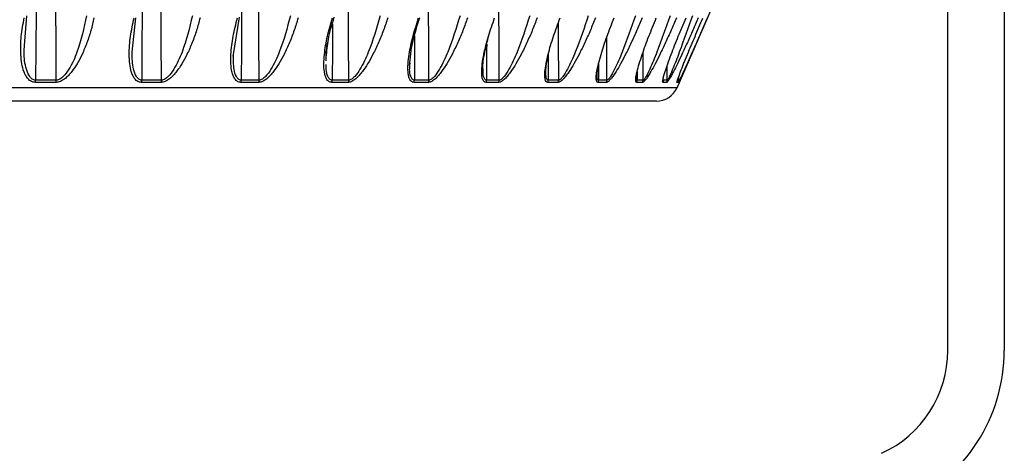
# Model space of a CAD drawing. Header units: millimetres. Extents: x -210 to 108, y -697 to -158.
# Tile 18 of 24: x 21 to 108, y -557 to -519. Entities that reach past the tile are written whole.
import ezdxf

# ---------------------------------------------------------------- set-up
doc = ezdxf.new("R2010")
doc.units = ezdxf.units.MM

msp = doc.modelspace()

# ---------------------------------------------------------------- linework, layer by layer
at = {"color": 7, "linetype": 'Continuous', "lineweight": 25}
for p, q in [((103.267, -548.082), (103.267, -408.947)), ((108.267, -408.947), (108.267, -548.082)), ((79.291, -524.849), (85.641, -510.336)), ((21.515, -521.123), (21.711, -518.483)), ((31.031, -521.705), (31.366, -518.661)), ((39.991, -522.087), (40.559, -518.618)), ((48.229, -522.462), (48.231, -522.139)), ((67.89, -521.863), (67.881, -524.18)), ((76.284, -524.18), (76.279, -521.715)), ((55.631, -522.878), (55.643, -522.659)), ((72.337, -522.781), (72.333, -524.18)), ((78.417, -524.18), (78.415, -522.878)), ((75.756, -523.426), (75.755, -524.18)), ((79.445, -524.18), (79.445, -523.839)), ((79.291, -524.849), (-137.757, -524.849)), ((24.305, -524.38), (22.468, -524.38)), ((33.618, -524.38), (31.865, -524.38)), ((33.643, -524.18), (31.889, -524.18)), ((42.259, -524.38), (40.664, -524.38)), ((42.287, -524.18), (40.691, -524.18)), ((50.192, -524.38), (48.719, -524.38)), ((57.286, -524.38), (55.999, -524.38)), ((63.513, -524.38), (62.382, -524.38)), ((63.549, -524.18), (62.417, -524.18)), ((68.771, -524.38), (67.844, -524.38)), ((68.809, -524.18), (67.881, -524.18)), ((73.038, -524.38), (72.294, -524.38)), ((73.077, -524.18), (72.333, -524.18)), ((76.244, -524.38), (75.714, -524.38)), ((76.284, -524.18), (75.755, -524.18)), ((78.375, -524.38), (78.049, -524.38)), ((79.403, -524.38), (79.279, -524.38))]:
    msp.add_line(p, q, dxfattribs=at)
at = {"color": 7, "linetype": 'Continuous', "lineweight": 25, "flags": 128}
for points in [[(22.534, -518.047), (22.508, -521.482), (22.488, -524.18)], [(24.326, -524.18), (24.3, -520.746), (24.28, -518.047)], [(31.932, -518.047), (31.908, -521.482), (31.889, -524.18)], [(33.643, -524.18), (33.619, -520.746), (33.6, -518.047)], [(40.731, -518.047), (40.709, -521.482), (40.691, -524.18)], [(42.287, -524.18), (42.264, -520.746), (42.247, -518.047)], [(50.222, -524.18), (50.202, -520.746), (50.186, -518.047)], [(57.319, -524.18), (57.302, -520.746), (57.288, -518.047)], [(63.549, -524.18), (63.534, -520.746), (63.522, -518.047)], [(48.779, -519.198), (48.766, -521.482), (48.749, -524.18)], [(68.809, -524.18), (68.796, -520.746), (68.79, -519.089)], [(56.052, -520.251), (56.046, -521.482), (56.031, -524.18)], [(73.077, -524.18), (73.067, -520.746), (73.066, -520.376)], [(62.432, -521.002), (62.43, -521.482), (62.417, -524.18)]]:
    msp.add_lwpolyline(points, dxfattribs=at)
at = {"color": 7, "linetype": 'Continuous', "lineweight": 25}
for centre, radius, start, end in [((21.497, -524.183), 0.991, 348.48864, 0.15091), ((23.367, -524.183), 0.958, 348.08589, 0.15277), ((31.044, -524.182), 0.845, 346.43542, 0.15657), ((32.82, -524.182), 0.822, 346.05443, 0.15651), ((39.947, -524.182), 0.744, 344.5302, 0.15243), ((41.558, -524.182), 0.728, 344.18678, 0.15062), ((48.077, -524.182), 0.672, 342.80231, 0.13972), ((49.562, -524.182), 0.661, 342.4883, 0.13641), ((55.412, -524.181), 0.62, 341.25565, 0.12026), ((56.708, -524.181), 0.611, 340.98362, 0.11598), ((61.837, -524.181), 0.581, 339.91169, 0.09654), ((62.975, -524.181), 0.574, 339.67476, 0.09167), ((67.329, -524.181), 0.552, 338.77151, 0.07108), ((68.262, -524.181), 0.547, 338.57882, 0.06627), ((71.803, -524.181), 0.53, 337.84939, 0.04668), ((72.55, -524.18), 0.527, 337.69583, 0.04227), ((75.239, -524.18), 0.515, 337.14497, 0.02563), ((75.771, -524.18), 0.513, 337.03631, 0.0222), ((77.459, -524.047), 2, 270, 336.37062), ((77.585, -524.18), 0.506, 336.66638, 0.01011), ((77.912, -524.18), 0.504, 336.59964, 0.00786), ((78.82, -524.18), 0.501, 336.41496, 0.00154), ((78.944, -524.18), 0.5, 336.38973, 0.00066), ((93.267, -548.082), 10, 294.41239, 0), ((93.267, -548.082), 15, 294.41239, 0)]:
    msp.add_arc(centre, radius, start, end, dxfattribs=at)
for points, knots in [([(22.468, -524.38), (22.348, -524.364), (22.091, -524.328), (21.817, -524.086), (21.606, -523.78), (21.412, -523.339), (21.254, -522.711), (21.148, -521.67), (21.185, -520.307), (21.38, -519.222), (21.477, -518.679)], [0, 0, 0, 0, 0.058953, 0.125513, 0.184149, 0.250987, 0.367434, 0.501751, 0.750786, 1, 1, 1, 1]), ([(27.661, -518.679), (27.576, -519.043), (27.406, -519.774), (27.052, -520.852), (26.643, -521.846), (26.199, -522.705), (25.783, -523.334), (25.409, -523.776), (25.073, -524.084), (24.701, -524.328), (24.432, -524.364), (24.305, -524.38)], [0, 0, 0, 0, 0.1671213, 0.3353636, 0.497583, 0.6317278, 0.7481727, 0.8152034, 0.874056, 0.9408545, 1, 1, 1, 1]), ([(26.995, -518.483), (26.767, -519.564), (26.426, -521.18), (25.626, -522.985), (25.063, -523.782), (24.705, -524.07), (24.487, -524.166), (24.379, -524.175), (24.326, -524.18)], [0, 0, 0, 0, 0.5130671, 0.7662611, 0.8878458, 0.9453059, 0.9729409, 1, 1, 1, 1]), ([(31.865, -524.38), (31.753, -524.364), (31.513, -524.328), (31.267, -524.085), (31.083, -523.778), (30.923, -523.337), (30.806, -522.709), (30.758, -521.671), (30.861, -520.308), (31.098, -519.222), (31.217, -518.678)], [0, 0, 0, 0, 0.0590467, 0.125735, 0.1844623, 0.2514116, 0.367628, 0.5016236, 0.7502705, 1, 1, 1, 1]), ([(37.053, -518.678), (36.954, -519.042), (36.757, -519.774), (36.37, -520.854), (35.936, -521.849), (35.476, -522.708), (35.056, -523.335), (34.684, -523.777), (34.353, -524.084), (33.992, -524.328), (33.738, -524.364), (33.618, -524.38)], [0, 0, 0, 0, 0.167221, 0.335728, 0.498319, 0.632114, 0.748277, 0.815271, 0.874092, 0.940871, 1, 1, 1, 1]), ([(36.375, -518.482), (36.117, -519.565), (35.732, -521.181), (34.909, -522.987), (34.349, -523.783), (34.002, -524.07), (33.794, -524.166), (33.693, -524.175), (33.643, -524.18)], [0, 0, 0, 0, 0.513824, 0.766382, 0.887902, 0.945467, 0.973036, 1, 1, 1, 1]), ([(40.664, -524.38), (40.561, -524.364), (40.341, -524.328), (40.126, -524.086), (39.972, -523.78), (39.847, -523.339), (39.771, -522.711), (39.781, -521.67), (39.949, -520.307), (40.227, -519.222), (40.366, -518.679)], [0, 0, 0, 0, 0.058953, 0.125513, 0.184149, 0.250987, 0.367434, 0.501751, 0.750786, 1, 1, 1, 1]), ([(45.735, -518.679), (45.625, -519.043), (45.403, -519.774), (44.988, -520.852), (44.535, -521.846), (44.064, -522.705), (43.642, -523.334), (43.275, -523.776), (42.953, -524.084), (42.607, -524.328), (42.37, -524.364), (42.259, -524.38)], [0, 0, 0, 0, 0.1671214, 0.3353632, 0.497583, 0.6317281, 0.7481727, 0.8152042, 0.874056, 0.9408547, 1, 1, 1, 1]), ([(45.054, -518.483), (44.769, -519.564), (44.344, -521.18), (43.507, -522.985), (42.956, -523.782), (42.624, -524.07), (42.427, -524.166), (42.333, -524.175), (42.287, -524.18)], [0, 0, 0, 0, 0.513067, 0.766261, 0.887846, 0.945306, 0.972941, 1, 1, 1, 1]), ([(48.719, -524.38), (48.626, -524.364), (48.428, -524.328), (48.246, -524.085), (48.123, -523.778), (48.034, -523.337), (48.001, -522.709), (48.07, -521.671), (48.3, -520.308), (48.615, -519.222), (48.773, -518.678)], [0, 0, 0, 0, 0.059047, 0.125735, 0.184462, 0.251412, 0.367628, 0.501624, 0.750271, 1, 1, 1, 1]), ([(48.233, -522.152), (48.277, -521.627), (48.375, -520.457), (48.733, -519.276), (48.93, -518.626)], [0, 0, 0, 0, 0.448996, 1, 1, 1, 1]), ([(53.675, -518.678), (53.553, -519.042), (53.309, -519.774), (52.869, -520.854), (52.4, -521.849), (51.923, -522.708), (51.505, -523.335), (51.147, -523.777), (50.838, -524.084), (50.51, -524.328), (50.293, -524.364), (50.192, -524.38)], [0, 0, 0, 0, 0.167221, 0.335728, 0.498319, 0.632114, 0.748277, 0.815271, 0.874092, 0.940871, 1, 1, 1, 1]), ([(52.996, -518.482), (52.687, -519.565), (52.225, -521.181), (51.383, -522.987), (50.847, -523.783), (50.533, -524.07), (50.35, -524.166), (50.265, -524.175), (50.222, -524.18)], [0, 0, 0, 0, 0.513824, 0.766382, 0.887902, 0.945467, 0.973036, 1, 1, 1, 1]), ([(55.999, -524.38), (55.917, -524.364), (55.743, -524.328), (55.596, -524.086), (55.505, -523.78), (55.453, -523.339), (55.463, -522.711), (55.589, -521.67), (55.88, -520.307), (56.23, -519.222), (56.405, -518.679)], [0, 0, 0, 0, 0.0589532, 0.1255132, 0.1841485, 0.2509866, 0.367434, 0.5017508, 0.7507855, 1, 1, 1, 1]), ([(55.606, -522.923), (55.671, -522.221), (55.804, -520.807), (56.284, -519.362), (56.527, -518.634)], [0, 0, 0, 0, 0.496138, 1, 1, 1, 1]), ([(60.739, -518.679), (60.608, -519.043), (60.345, -519.774), (59.886, -520.852), (59.407, -521.846), (58.929, -522.705), (58.518, -523.334), (58.172, -523.776), (57.878, -524.084), (57.572, -524.328), (57.377, -524.364), (57.286, -524.38)], [0, 0, 0, 0, 0.167121, 0.335363, 0.497583, 0.631728, 0.748173, 0.815204, 0.874056, 0.940855, 1, 1, 1, 1]), ([(60.071, -518.483), (59.741, -519.564), (59.249, -521.18), (58.41, -522.985), (57.894, -523.782), (57.601, -524.07), (57.434, -524.166), (57.357, -524.175), (57.319, -524.18)], [0, 0, 0, 0, 0.513067, 0.766261, 0.887846, 0.945306, 0.972941, 1, 1, 1, 1]), ([(62.382, -524.38), (62.312, -524.364), (62.163, -524.328), (62.053, -524.085), (61.996, -523.778), (61.982, -523.337), (62.034, -522.709), (62.216, -521.671), (62.565, -520.308), (62.945, -519.222), (63.136, -518.678)], [0, 0, 0, 0, 0.0590467, 0.125735, 0.1844623, 0.2514116, 0.367628, 0.5016236, 0.7502705, 1, 1, 1, 1]), ([(66.902, -518.678), (66.762, -519.042), (66.482, -519.774), (66.007, -520.854), (65.522, -521.849), (65.048, -522.708), (64.649, -523.335), (64.32, -523.777), (64.044, -524.084), (63.763, -524.328), (63.593, -524.364), (63.513, -524.38)], [0, 0, 0, 0, 0.167221, 0.335728, 0.498319, 0.632114, 0.748277, 0.815271, 0.874092, 0.940871, 1, 1, 1, 1]), ([(66.251, -518.482), (65.903, -519.565), (65.384, -521.181), (64.557, -522.987), (64.067, -523.783), (63.797, -524.07), (63.648, -524.166), (63.582, -524.175), (63.549, -524.18)], [0, 0, 0, 0, 0.513824, 0.766382, 0.887902, 0.945467, 0.973036, 1, 1, 1, 1]), ([(67.844, -524.38), (67.787, -524.364), (67.665, -524.328), (67.592, -524.086), (67.569, -523.78), (67.593, -523.339), (67.687, -522.711), (67.924, -521.67), (68.327, -520.307), (68.735, -519.222), (68.938, -518.679)], [0, 0, 0, 0, 0.058953, 0.125513, 0.184149, 0.250987, 0.367434, 0.501751, 0.750786, 1, 1, 1, 1]), ([(72.06, -518.679), (71.914, -519.043), (71.619, -519.774), (71.135, -520.852), (70.65, -521.846), (70.185, -522.705), (69.801, -523.334), (69.49, -523.776), (69.236, -524.084), (68.983, -524.328), (68.839, -524.364), (68.771, -524.38)], [0, 0, 0, 0, 0.167121, 0.335363, 0.497583, 0.631728, 0.748173, 0.815204, 0.874056, 0.940855, 1, 1, 1, 1]), ([(71.433, -518.483), (71.071, -519.564), (70.532, -521.18), (69.725, -522.985), (69.265, -523.782), (69.023, -524.07), (68.892, -524.166), (68.836, -524.175), (68.809, -524.18)], [0, 0, 0, 0, 0.5130671, 0.7662611, 0.8878458, 0.9453059, 0.9729409, 1, 1, 1, 1]), ([(72.294, -524.38), (72.25, -524.364), (72.157, -524.328), (72.122, -524.085), (72.133, -523.778), (72.195, -523.337), (72.331, -522.709), (72.619, -521.671), (73.071, -520.308), (73.502, -519.222), (73.717, -518.678)], [0, 0, 0, 0, 0.059047, 0.125735, 0.184462, 0.251412, 0.367628, 0.501624, 0.750271, 1, 1, 1, 1]), ([(76.194, -518.678), (76.042, -519.042), (75.736, -519.774), (75.246, -520.854), (74.764, -521.849), (74.313, -522.708), (73.949, -523.335), (73.662, -523.777), (73.432, -524.084), (73.209, -524.328), (73.093, -524.364), (73.038, -524.38)], [0, 0, 0, 0, 0.167221, 0.335728, 0.498319, 0.632114, 0.748277, 0.815271, 0.874092, 0.940871, 1, 1, 1, 1]), ([(75.596, -518.482), (75.224, -519.565), (74.669, -521.181), (73.891, -522.987), (73.467, -523.783), (73.253, -524.07), (73.144, -524.166), (73.099, -524.175), (73.077, -524.18)], [0, 0, 0, 0, 0.5138244, 0.7663822, 0.8879015, 0.9454668, 0.9730359, 1, 1, 1, 1]), ([(75.714, -524.38), (75.684, -524.364), (75.621, -524.328), (75.625, -524.086), (75.67, -523.78), (75.768, -523.339), (75.944, -522.711), (76.282, -521.67), (76.78, -520.307), (77.228, -519.222), (77.453, -518.679)], [0, 0, 0, 0, 0.058953, 0.125513, 0.184149, 0.250987, 0.367434, 0.501751, 0.750786, 1, 1, 1, 1]), ([(79.234, -518.679), (79.078, -519.043), (78.765, -519.774), (78.275, -520.852), (77.803, -521.846), (77.37, -522.705), (77.029, -523.334), (76.767, -523.776), (76.563, -524.084), (76.373, -524.328), (76.285, -524.364), (76.244, -524.38)], [0, 0, 0, 0, 0.167121, 0.335364, 0.497583, 0.631728, 0.748173, 0.815203, 0.874056, 0.940854, 1, 1, 1, 1]), ([(78.673, -518.483), (78.295, -519.564), (77.73, -521.18), (76.989, -522.985), (76.604, -523.782), (76.422, -524.07), (76.333, -524.166), (76.301, -524.175), (76.284, -524.18)], [0, 0, 0, 0, 0.513067, 0.766261, 0.887846, 0.945306, 0.972941, 1, 1, 1, 1]), ([(78.049, -524.38), (78.033, -524.364), (77.999, -524.328), (78.042, -524.085), (78.121, -523.778), (78.256, -523.337), (78.469, -522.709), (78.852, -521.671), (79.39, -520.308), (79.852, -519.222), (80.084, -518.678)], [0, 0, 0, 0, 0.059047, 0.125735, 0.184462, 0.251412, 0.367628, 0.501624, 0.750271, 1, 1, 1, 1]), ([(81.17, -518.678), (81.011, -519.042), (80.693, -519.774), (80.207, -520.854), (79.749, -521.849), (79.339, -522.708), (79.025, -523.335), (78.792, -523.777), (78.617, -524.084), (78.461, -524.328), (78.403, -524.364), (78.375, -524.38)], [0, 0, 0, 0, 0.167221, 0.335728, 0.498319, 0.632114, 0.748277, 0.815271, 0.874092, 0.940871, 1, 1, 1, 1]), ([(80.65, -518.482), (80.269, -519.565), (79.7, -521.181), (79.003, -522.987), (78.662, -523.783), (78.514, -524.07), (78.448, -524.166), (78.427, -524.175), (78.417, -524.18)], [0, 0, 0, 0, 0.5138244, 0.7663822, 0.8879015, 0.9454668, 0.9730359, 1, 1, 1, 1]), ([(79.279, -524.38), (79.277, -524.364), (79.274, -524.328), (79.354, -524.087), (79.464, -523.782), (79.632, -523.342), (79.881, -522.715), (80.305, -521.677), (80.875, -520.317), (81.345, -519.234), (81.58, -518.692)], [0, 0, 0, 0, 0.0589647, 0.1255135, 0.1841519, 0.2509858, 0.3674281, 0.5017457, 0.7507843, 1, 1, 1, 1]), ([(81.964, -518.692), (81.805, -519.055), (81.486, -519.784), (81.013, -520.861), (80.574, -521.852), (80.192, -522.71), (79.909, -523.338), (79.707, -523.778), (79.563, -524.085), (79.443, -524.328), (79.416, -524.364), (79.403, -524.38)], [0, 0, 0, 0, 0.1671353, 0.335379, 0.4975988, 0.6317431, 0.7481811, 0.8152062, 0.8740605, 0.940845, 1, 1, 1, 1]), ([(48.231, -522.139), (48.229, -521.995), (48.219, -521.431), (48.362, -520.828), (48.469, -520.378)], [0, 0, 0, 0, 0.254952, 1, 1, 1, 1]), ([(62.111, -523.272), (62.11, -523.255), (62.07, -522.794), (62.232, -521.741), (62.489, -520.727), (62.613, -520.24)], [0, 0, 0, 0, 0.019027, 0.529091, 1, 1, 1, 1]), ([(22.488, -524.18), (22.436, -524.175), (22.33, -524.166), (22.142, -524.07), (21.877, -523.785), (21.581, -522.988), (21.425, -522.045), (21.496, -521.318), (21.515, -521.123)], [0, 0, 0, 0, 0.046848, 0.094218, 0.192922, 0.402079, 0.839439, 1, 1, 1, 1]), ([(31.889, -524.18), (31.84, -524.175), (31.741, -524.166), (31.568, -524.07), (31.33, -523.783), (31.072, -522.987), (31.047, -522.222), (31.031, -521.705)], [0, 0, 0, 0, 0.0555705, 0.1123221, 0.2303173, 0.4799949, 1, 1, 1, 1]), ([(40.691, -524.18), (40.646, -524.175), (40.555, -524.166), (40.399, -524.07), (40.192, -523.785), (40, -523.063), (40.007, -522.378), (40.011, -521.941)], [0, 0, 0, 0, 0.060685, 0.122045, 0.249902, 0.520833, 1, 1, 1, 1]), ([(67.685, -523.566), (67.682, -523.454), (67.67, -522.968), (67.789, -522.38), (67.88, -521.928)], [0, 0, 0, 0, 0.229785, 1, 1, 1, 1]), ([(48.749, -524.18), (48.709, -524.175), (48.626, -524.166), (48.488, -524.07), (48.314, -523.782), (48.209, -523.335), (48.222, -522.95), (48.227, -522.812)], [0, 0, 0, 0, 0.089562, 0.181028, 0.371199, 0.7736, 1, 1, 1, 1]), ([(56.031, -524.18), (55.995, -524.175), (55.922, -524.166), (55.804, -524.07), (55.665, -523.783), (55.594, -523.357), (55.622, -522.995), (55.631, -522.878)], [0, 0, 0, 0, 0.093296, 0.187628, 0.384192, 0.800715, 1, 1, 1, 1]), ([(72.21, -523.769), (72.216, -523.592), (72.231, -523.224), (72.331, -522.779), (72.384, -522.547)], [0, 0, 0, 0, 0.479256, 1, 1, 1, 1]), ([(62.417, -524.18), (62.386, -524.175), (62.323, -524.166), (62.226, -524.07), (62.121, -523.798), (62.115, -523.481), (62.111, -523.272)], [0, 0, 0, 0, 0.120649, 0.243862, 0.50004, 1, 1, 1, 1]), ([(67.881, -524.18), (67.855, -524.175), (67.803, -524.166), (67.729, -524.069), (67.673, -523.88), (67.681, -523.671), (67.685, -523.566)], [0, 0, 0, 0, 0.161191, 0.324174, 0.663788, 1, 1, 1, 1]), ([(72.333, -524.18), (72.313, -524.175), (72.272, -524.166), (72.222, -524.068), (72.194, -523.937), (72.207, -523.801), (72.21, -523.769)], [0, 0, 0, 0, 0.207935, 0.42029, 0.861807, 1, 1, 1, 1]), ([(75.755, -524.18), (75.741, -524.175), (75.712, -524.165), (75.685, -524.08), (75.688, -523.97), (75.691, -523.901)], [0, 0, 0, 0, 0.26418, 0.531295, 1, 1, 1, 1]), ([(75.691, -523.901), (75.691, -523.889), (75.688, -523.77), (75.724, -523.589), (75.756, -523.426)], [0, 0, 0, 0, 0.09791, 1, 1, 1, 1]), ([(78.09, -524.18), (78.082, -524.175), (78.066, -524.165), (78.06, -524.098), (78.072, -524.018), (78.078, -523.977)], [0, 0, 0, 0, 0.324153, 0.655195, 1, 1, 1, 1]), ([(24.326, -524.18), (23.984, -524.18), (23.374, -524.18), (22.759, -524.18), (22.488, -524.18)], [0, 0, 0, 0, 0.56, 1, 1, 1, 1]), ([(50.222, -524.18), (49.949, -524.18), (49.462, -524.18), (48.967, -524.18), (48.749, -524.18)], [0, 0, 0, 0, 0.56, 1, 1, 1, 1]), ([(57.319, -524.18), (57.081, -524.18), (56.656, -524.18), (56.222, -524.18), (56.031, -524.18)], [0, 0, 0, 0, 0.56, 1, 1, 1, 1]), ([(78.417, -524.18), (78.359, -524.18), (78.255, -524.18), (78.141, -524.18), (78.09, -524.18)], [0, 0, 0, 0, 0.56, 1, 1, 1, 1]), ([(79.445, -524.18), (79.425, -524.18), (79.391, -524.18), (79.345, -524.18), (79.326, -524.18)], [0, 0, 0, 0, 0.580012, 1, 1, 1, 1]), ([(77.459, -526.047), (77.376, -526.047), (77.206, -526.047), (75.805, -526.047), (73.481, -526.047), (70.103, -526.047), (65.676, -526.047), (60.203, -526.047), (53.733, -526.047), (46.344, -526.047), (38.149, -526.047), (29.284, -526.047), (19.904, -526.047), (10.172, -526.047), (0.253, -526.047), (-9.693, -526.047), (-19.526, -526.047), (-26.033, -526.047), (-29.233, -526.047)], [0, 0, 0, 0, 0.057284, 0.116497, 0.177468, 0.239987, 0.303803, 0.368625, 0.434137, 0.5, 0.565863, 0.631375, 0.696197, 0.760013, 0.822532, 0.883503, 0.942716, 1, 1, 1, 1])]:
    msp.add_open_spline(points, degree=3, knots=knots, dxfattribs=at)

doc.saveas('drawing.dxf')
